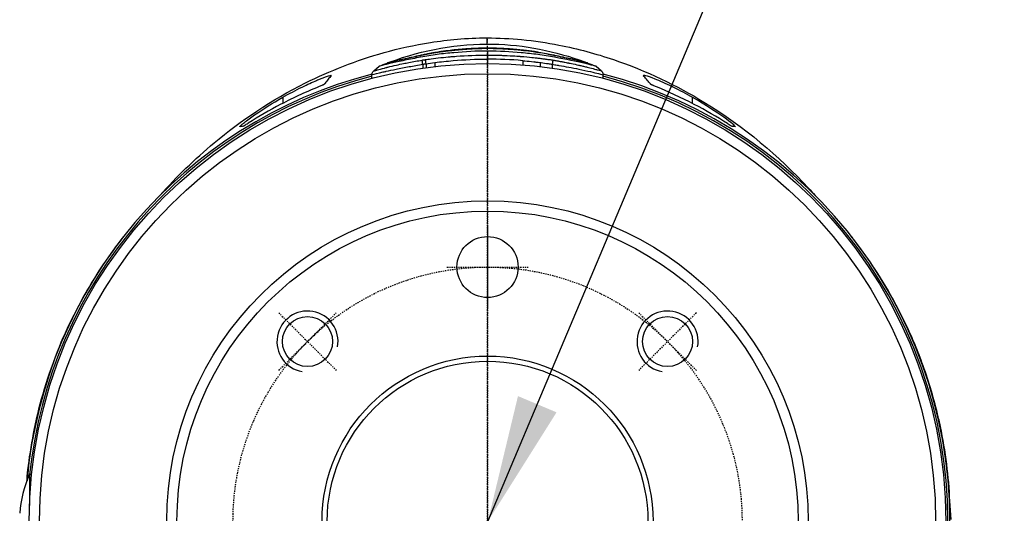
# Model space of a CAD drawing. Header units: millimetres. Extents: x 0 to 4378, y 0 to 2376.
# Tile 74 of 211: x 760 to 856, y 1685 to 1734. Entities that reach past the tile are written whole.
import ezdxf

# ---------------------------------------------------------------- set-up
doc = ezdxf.new("R2010")
doc.units = ezdxf.units.MM
doc.header["$LTSCALE"] = 0.2
doc.linetypes.add('CENTER2', pattern=[1.125, 0.75, -0.125, 0.125, -0.125])
doc.layers.add('01_Object Line', color=4, linetype='Continuous')
doc.layers.add('02_Center Line', color=1, linetype='CENTER2')
doc.styles.add('Rainbow-5.0 Style', font='malgunsl.ttf')
doc.dimstyles.new('Rainbow-5.0 Style', dxfattribs={"dimtxt": 4, "dimasz": 2.5, "dimexe": 1, "dimexo": 1, "dimgap": 1, "dimtad": 1, "dimdsep": 46, "dimtxsty": 'Rainbow-5.0 Style', "dimcen": 0, "dimclrd": 251, "dimclre": 251, "dimclrt": 7, "dimazin": 3, "dimtp": 0.1, "dimtm": 0.1, "dimtfac": 0.61, "dimtmove": 0, "dimatfit": 3, "dimfxl": 1, "dimlwd": -1, "dimlwe": -1, "dimarcsym": 1})

# ---------------------------------------------------------------- blocks, each defined once
blk = doc.blocks.new('Blk$A18K1-2P24D')
for p, q in [((-0.001, 1143.229), (-0.001, 1142.828)), ((-6.351, 1141.925), (-6.351, 1141.55)), ((-6.028, 1141.979), (-6.028, 1141.595)), ((-5.178, 1142.098), (-5.178, 1141.701)), ((-0.001, 1142.435), (-0.001, 1142)), ((3.457, 1142.28), (3.457, 1141.867)), ((5.174, 1142.096), (5.174, 1141.702)), ((6.349, 1141.925), (6.349, 1141.55)), ((-11.178, 1141.273), (-10.652, 1141.731)), ((10.652, 1141.73), (11.178, 1141.273)), ((-11.35, 1140.545), (-11.35, 1140.896)), ((11.35, 1140.545), (11.35, 1140.896)), ((-20.106, 1138.687), (-20.098, 1138.096)), ((20.105, 1138.684), (20.097, 1138.092)), ((-44.972, 1101.6), (-44.972, 1098.574)), ((-44.764, 1101.6), (-44.972, 1101.6)), ((45.404, 1099), (45.356, 1098.998)), ((45.514, 1097.18), (45.404, 1099))]:
    blk.add_line(p, q)
for centre, radius in [((0, 1097), 45), ((0, 1097), 44), ((0, 1097), 31.5), ((0, 1097), 30.5), ((0, 1122), 3), ((-17.678, 1114.678), 2.458), ((17.678, 1114.678), 2.458), ((0, 1097), 16.25), ((0, 1097), 15.75)]:
    blk.add_circle(centre, radius)
for centre, radius, start, end in [((0, 1097), 45.4, 84.10102, 84.16763), ((0, 1097), 45.4, 104.47142, 174.93775), ((0, 1097), 45.4, 279.70075, 75.5288), ((0, 1097), 45.2, 104.54305, 174.1589), ((0, 1097), 45.2, 279.74409, 75.45716), ((-34.892, 1097), 11.08, 155.47045, 175.86659)]:
    blk.add_arc(centre, radius, start, end)
for centre, major_axis, ratio, start_param, end_param in [((1.051, -89.167), (1.092, -1233.685), 0.0005, 3.141591, 3.141593), ((1.051, -89.167), (1.092, -1233.685), 0.0005, 3.110415, 3.141591), ((1.051, -89.167), (1.092, -1233.685), 0.0005, 3.095871, 3.095872), ((-0.001, 1143.808), (0, -0.35), 0.000244, 0.211816, 0.704115), ((0.001, 1143.808), (0, -0.35), 0.000254, 0.211761, 0.211816), ((-6.028, 1141.98), (0.074, -0.495), 0.000373, 1.568816, 2.541688), ((30.357, 1069.39), (47.871, -67.901), 0.562453, 2.698969, 2.762867)]:
    blk.add_ellipse(centre, major_axis=major_axis, ratio=ratio, start_param=start_param, end_param=end_param)
for points, knots in [([(-32.169, 1129.036), (-30.534, 1130.869), (-28.765, 1132.594), (-24.205, 1136.398), (-21.27, 1138.394), (-15.489, 1141.281), (-12.902, 1142.306), (-8.717, 1143.477), (-7.206, 1143.818), (-4.748, 1144.204), (-3.87, 1144.313), (-2.019, 1144.471), (-1.032, 1144.516), (-0.041, 1144.518)], [1.848136, 1.848136, 1.848136, 1.848136, 2.933966, 2.933966, 4.420213, 4.420213, 5.454038, 5.454038, 5.999388, 5.999388, 6.285609, 6.285609, 6.583359, 6.583359, 6.583359, 6.583359]), ([(-9.549, 1142.159), (-6.348, 1143.338), (-2.876, 1143.984), (3.595, 1143.849), (6.677, 1143.217), (9.549, 1142.159)], [0.000019, 0.000019, 0.000019, 0.000019, 1.023533, 1.023533, 1.941901, 1.941901, 1.941901, 1.941901]), ([(-0.041, 1144.518), (1.108, 1144.517), (2.252, 1144.458), (4.615, 1144.232), (5.837, 1144.047), (8.895, 1143.451), (10.665, 1142.965), (15.597, 1141.294), (18.615, 1139.828), (25.238, 1135.772), (28.589, 1132.914), (31.727, 1129.526), (31.944, 1129.287), (32.16, 1129.045)], [0, 0, 0, 0, 0.345524, 0.345524, 0.751819, 0.751819, 1.413909, 1.413909, 2.684877, 2.684877, 4.601355, 4.601355, 4.745662, 4.745662, 4.745662, 4.745662]), ([(-0.001, 1143.229), (-1.102, 1143.222), (-2.202, 1143.158), (-3.847, 1143.012), (-4.394, 1142.956), (-5.214, 1142.853), (-5.486, 1142.814), (-6.03, 1142.726), (-6.3, 1142.676), (-7.11, 1142.523), (-7.646, 1142.418), (-8.628, 1142.214), (-9.078, 1142.114), (-10.21, 1141.85), (-10.651, 1141.731), (-10.652, 1141.731)], [0, 0, 0, 0, 0.125, 0.125, 0.1875, 0.1875, 0.21875, 0.21875, 0.25, 0.25, 0.3125, 0.3125, 0.375, 0.375, 0.4999017, 0.4999017, 0.4999017, 0.4999017]), ([(-0.001, 1143.466), (-0.251, 1143.465), (-0.506, 1143.461), (-0.75, 1143.455), (-0.994, 1143.448), (-1.273, 1143.436), (-1.499, 1143.424), (-1.725, 1143.413), (-1.959, 1143.398), (-2.207, 1143.38), (-2.331, 1143.371), (-2.458, 1143.362), (-2.589, 1143.351), (-2.717, 1143.341), (-2.876, 1143.327), (-2.985, 1143.318), (-3.1, 1143.307), (-3.216, 1143.297), (-3.343, 1143.284), (-3.467, 1143.271), (-3.639, 1143.253), (-3.739, 1143.242), (-3.838, 1143.231), (-3.95, 1143.218), (-4.073, 1143.202), (-4.197, 1143.187), (-4.362, 1143.165), (-4.482, 1143.149), (-4.722, 1143.115), (-4.985, 1143.076), (-5.223, 1143.036), (-5.342, 1143.016), (-5.463, 1142.995), (-5.585, 1142.973), (-5.701, 1142.952), (-5.853, 1142.923), (-5.944, 1142.905), (-5.95, 1142.904), (-5.955, 1142.903), (-5.96, 1142.902), (-6.004, 1142.893), (-6.057, 1142.883), (-6.144, 1142.865), (-6.231, 1142.847), (-6.258, 1142.841), (-6.327, 1142.826), (-6.459, 1142.799), (-6.565, 1142.776), (-6.675, 1142.753), (-6.68, 1142.752), (-6.686, 1142.751), (-6.691, 1142.75), (-6.918, 1142.702), (-7.199, 1142.643), (-7.392, 1142.602), (-7.396, 1142.601), (-7.4, 1142.6), (-7.405, 1142.599), (-7.597, 1142.558), (-7.804, 1142.514), (-8.019, 1142.468), (-8.126, 1142.445), (-8.234, 1142.421), (-8.343, 1142.397), (-8.449, 1142.374), (-8.584, 1142.344), (-8.662, 1142.327), (-8.756, 1142.305), (-8.843, 1142.286), (-8.933, 1142.265), (-8.999, 1142.25), (-9.065, 1142.235), (-9.13, 1142.22), (-9.204, 1142.203), (-9.277, 1142.186), (-9.346, 1142.169), (-9.414, 1142.153), (-9.491, 1142.135), (-9.537, 1142.124), (-9.597, 1142.109), (-9.65, 1142.097), (-9.695, 1142.085), (-9.79, 1142.062), (-9.849, 1142.047), (-9.849, 1142.047)], [0, 0, 0, 0, 0.03125, 0.03125, 0.03125, 0.0625, 0.0625, 0.0625, 0.09375, 0.09375, 0.09375, 0.109375, 0.109375, 0.109375, 0.1246171, 0.1246171, 0.1246171, 0.140625, 0.140625, 0.140625, 0.15625, 0.15625, 0.15625, 0.171875, 0.171875, 0.171875, 0.1875, 0.1875, 0.1875, 0.21875, 0.21875, 0.21875, 0.234375, 0.234375, 0.234375, 0.2490926, 0.2490926, 0.2490926, 0.25, 0.25, 0.25, 0.2578125, 0.2578125, 0.2578125, 0.265625, 0.265625, 0.265625, 0.2805289, 0.2805289, 0.2805289, 0.28125, 0.28125, 0.28125, 0.3117899, 0.3117899, 0.3117899, 0.3125, 0.3125, 0.3125, 0.34375, 0.34375, 0.34375, 0.359375, 0.359375, 0.359375, 0.374535, 0.374535, 0.374535, 0.3927343, 0.3927343, 0.3927343, 0.40625, 0.40625, 0.40625, 0.421875, 0.421875, 0.421875, 0.437279, 0.437279, 0.437279, 0.4573946, 0.4573946, 0.4573946, 0.4999123, 0.4999123, 0.4999123, 0.4999123]), ([(-9.549, 1142.159), (-9.549, 1142.159), (-9.549, 1142.159), (-9.549, 1142.159), (-9.517, 1142.167), (-9.435, 1142.187), (-9.402, 1142.195), (-9.327, 1142.213), (-9.299, 1142.22), (-9.118, 1142.263), (-8.977, 1142.296), (-8.754, 1142.347), (-8.678, 1142.364), (-8.525, 1142.399), (-8.478, 1142.409), (-8.16, 1142.48), (-7.942, 1142.528), (-7.627, 1142.596), (-7.523, 1142.619), (-7.321, 1142.662), (-7.254, 1142.677), (-7.001, 1142.731), (-6.879, 1142.758), (-6.705, 1142.795), (-6.649, 1142.807), (-6.538, 1142.831), (-6.452, 1142.85), (-6.393, 1142.863), (-6.237, 1142.897), (-5.924, 1142.962), (-5.816, 1142.983), (-5.638, 1143.018), (-5.534, 1143.038), (-5.297, 1143.081), (-5.205, 1143.098), (-4.833, 1143.16), (-4.683, 1143.183), (-4.506, 1143.209), (-4.455, 1143.216), (-4.369, 1143.229), (-4.383, 1143.227), (-4.004, 1143.28), (-3.737, 1143.312), (-3.382, 1143.352), (-3.271, 1143.364), (-3.064, 1143.384), (-3.008, 1143.39), (-2.35, 1143.45), (-1.92, 1143.48), (-0.93, 1143.529), (-0.48, 1143.541), (-0.001, 1143.541)], [0.4999957, 0.4999957, 0.4999957, 0.4999957, 0.5, 0.5, 0.53125, 0.53125, 0.546875, 0.546875, 0.5625, 0.5625, 0.59375, 0.59375, 0.609375, 0.609375, 0.625, 0.625, 0.65625, 0.65625, 0.671875, 0.671875, 0.6875, 0.6875, 0.703125, 0.703125, 0.7109375, 0.7109375, 0.71875, 0.71875, 0.734375, 0.734375, 0.75, 0.75, 0.765625, 0.765625, 0.78125, 0.78125, 0.796875, 0.796875, 0.8046875, 0.8046875, 0.8125, 0.8125, 0.84375, 0.84375, 0.859375, 0.859375, 0.875, 0.875, 0.9375, 0.9375, 1, 1, 1, 1]), ([(-0.001, 1143.541), (0.479, 1143.541), (0.93, 1143.529), (1.677, 1143.492), (1.894, 1143.478), (2.245, 1143.454), (2.366, 1143.445), (2.615, 1143.425), (2.784, 1143.41), (3.056, 1143.385), (3.262, 1143.365), (3.617, 1143.326), (3.743, 1143.311), (3.944, 1143.286), (4.014, 1143.277), (4.156, 1143.258), (4.278, 1143.241), (4.36, 1143.23), (4.445, 1143.218), (4.681, 1143.183), (4.872, 1143.153), (5.308, 1143.08), (5.496, 1143.045), (5.955, 1142.956), (6.237, 1142.897), (6.527, 1142.833), (6.632, 1142.81), (6.863, 1142.76), (7.027, 1142.725), (7.312, 1142.664), (7.516, 1142.62), (7.832, 1142.552), (7.939, 1142.528), (8.154, 1142.481), (8.291, 1142.451), (8.52, 1142.399), (8.676, 1142.364), (8.9, 1142.313), (8.973, 1142.296), (9.111, 1142.264), (9.19, 1142.246), (9.424, 1142.19), (9.549, 1142.159), (9.549, 1142.159), (9.549, 1142.159), (9.549, 1142.159)], [0, 0, 0, 0, 0.0625, 0.0625, 0.09375, 0.09375, 0.109375, 0.109375, 0.125, 0.125, 0.15625, 0.15625, 0.171875, 0.171875, 0.1796875, 0.1796875, 0.1875, 0.1875, 0.203125, 0.203125, 0.21875, 0.21875, 0.25, 0.25, 0.28125, 0.28125, 0.296875, 0.296875, 0.3125, 0.3125, 0.34375, 0.34375, 0.359375, 0.359375, 0.375, 0.375, 0.40625, 0.40625, 0.421875, 0.421875, 0.4375, 0.4375, 0.5, 0.5, 0.5000032, 0.5000032, 0.5000032, 0.5000032]), ([(9.614, 1142.105), (9.643, 1142.098), (9.67, 1142.091), (9.695, 1142.085), (9.791, 1142.062), (9.849, 1142.047), (9.849, 1142.047), (9.849, 1142.047), (9.818, 1142.055), (9.764, 1142.068), (9.737, 1142.075), (9.704, 1142.083), (9.666, 1142.092), (9.628, 1142.102), (9.598, 1142.109), (9.539, 1142.123), (9.421, 1142.152), (9.28, 1142.185), (9.131, 1142.219), (9.057, 1142.236), (8.98, 1142.254), (8.903, 1142.272), (8.826, 1142.289), (8.778, 1142.3), (8.671, 1142.324), (8.668, 1142.325), (8.664, 1142.326), (8.661, 1142.327), (8.449, 1142.374), (8.232, 1142.422), (8.021, 1142.467), (7.807, 1142.513), (7.651, 1142.547), (7.408, 1142.598), (7.402, 1142.6), (7.396, 1142.601), (7.39, 1142.602), (7.152, 1142.652), (6.896, 1142.706), (6.691, 1142.749), (6.685, 1142.75), (6.679, 1142.752), (6.673, 1142.753), (6.626, 1142.763), (6.575, 1142.773), (6.521, 1142.785), (6.46, 1142.798), (6.36, 1142.819), (6.325, 1142.826), (6.255, 1142.841), (6.057, 1142.882), (5.958, 1142.902), (5.953, 1142.903), (5.947, 1142.904), (5.942, 1142.905), (5.745, 1142.944), (5.469, 1142.995), (5.221, 1143.036), (5.094, 1143.057), (4.968, 1143.077), (4.845, 1143.096), (4.721, 1143.114), (4.638, 1143.127), (4.48, 1143.149), (4.165, 1143.192), (3.887, 1143.226), (3.64, 1143.252), (3.517, 1143.266), (3.402, 1143.278), (3.294, 1143.288), (3.186, 1143.299), (3.13, 1143.305), (2.992, 1143.317), (2.715, 1143.342), (2.453, 1143.363), (2.205, 1143.38), (1.958, 1143.398), (1.756, 1143.411), (1.497, 1143.424), (0.979, 1143.451), (0.499, 1143.465), (-0.001, 1143.466)], [0.4462706, 0.4462706, 0.4462706, 0.4462706, 0.4573929, 0.4573929, 0.4573929, 0.4999994, 0.4999994, 0.4999994, 0.53125, 0.53125, 0.53125, 0.546875, 0.546875, 0.546875, 0.5625, 0.5625, 0.5625, 0.59375, 0.59375, 0.59375, 0.609375, 0.609375, 0.609375, 0.625, 0.625, 0.625, 0.6254853, 0.6254853, 0.6254853, 0.65625, 0.65625, 0.65625, 0.6875, 0.6875, 0.6875, 0.688284, 0.688284, 0.688284, 0.71875, 0.71875, 0.71875, 0.7196397, 0.7196397, 0.7196397, 0.7265625, 0.7265625, 0.7265625, 0.734375, 0.734375, 0.734375, 0.75, 0.75, 0.75, 0.7508422, 0.7508422, 0.7508422, 0.78125, 0.78125, 0.78125, 0.796875, 0.796875, 0.796875, 0.8125, 0.8125, 0.8125, 0.84375, 0.84375, 0.84375, 0.859375, 0.859375, 0.859375, 0.875, 0.875, 0.875, 0.90625, 0.90625, 0.90625, 0.9375, 0.9375, 0.9375, 1, 1, 1, 1]), ([(10.652, 1141.73), (10.652, 1141.73), (10.652, 1141.73), (10.652, 1141.73), (10.652, 1141.73), (10.27, 1141.834), (9.457, 1142.025), (8.747, 1142.191), (7.718, 1142.406), (6.571, 1142.624), (6.043, 1142.724), (5.5, 1142.816), (4.94, 1142.886), (4.406, 1142.953), (3.858, 1143.01), (3.297, 1143.06), (2.244, 1143.153), (1.144, 1143.221), (-0.001, 1143.229)], [0.5016414, 0.5016414, 0.5016414, 0.5016414, 0.501809, 0.501809, 0.501809, 0.64938, 0.64938, 0.64938, 0.778183, 0.778183, 0.778183, 0.8374548, 0.8374548, 0.8374548, 0.8939562, 0.8939562, 0.8939562, 1, 1, 1, 1]), ([(-11.349, 1140.896), (-11.349, 1140.896), (-11.328, 1140.901), (-11.287, 1140.911), (-11.149, 1140.947), (-10.778, 1141.043), (-10.234, 1141.17), (-10.174, 1141.184), (-10.112, 1141.199), (-10.047, 1141.214), (-10.016, 1141.221), (-9.984, 1141.228), (-9.952, 1141.235), (-9.662, 1141.301), (-9.335, 1141.372), (-8.981, 1141.445), (-8.583, 1141.527), (-8.151, 1141.612), (-7.701, 1141.694), (-7.263, 1141.773), (-6.807, 1141.848), (-6.351, 1141.925)], [0.5008132, 0.5008132, 0.5008132, 0.5008132, 0.5500168, 0.5500168, 0.5500168, 0.7153148, 0.7153148, 0.7153148, 0.7336812, 0.7336812, 0.7336812, 0.7425742, 0.7425742, 0.7425742, 0.822611, 0.822611, 0.822611, 0.9125449, 0.9125449, 0.9125449, 1, 1, 1, 1]), ([(-11.178, 1141.273), (-11.178, 1141.273), (-11.17, 1141.275), (-11.156, 1141.279), (-11.148, 1141.282), (-11.139, 1141.284), (-11.128, 1141.287), (-11.125, 1141.288), (-11.123, 1141.289), (-11.12, 1141.29), (-11.108, 1141.293), (-11.093, 1141.297), (-11.088, 1141.299), (-11.076, 1141.302), (-11.054, 1141.308), (-11.012, 1141.32), (-10.992, 1141.326), (-10.966, 1141.333), (-10.934, 1141.342), (-10.902, 1141.351), (-10.845, 1141.367), (-10.815, 1141.375), (-10.64, 1141.424), (-10.409, 1141.486), (-10.125, 1141.559), (-10.068, 1141.574), (-10.009, 1141.589), (-9.947, 1141.605), (-9.918, 1141.612), (-9.888, 1141.62), (-9.857, 1141.627), (-9.834, 1141.633), (-9.81, 1141.639), (-9.787, 1141.645), (-9.529, 1141.709), (-9.242, 1141.777), (-8.936, 1141.846), (-8.715, 1141.896), (-8.485, 1141.947), (-8.245, 1141.997), (-8.073, 1142.033), (-7.897, 1142.068), (-7.717, 1142.103), (-7.299, 1142.184), (-6.863, 1142.262), (-6.428, 1142.337)], [0.5008581, 0.5008581, 0.5008581, 0.5008581, 0.53125, 0.53125, 0.53125, 0.546875, 0.546875, 0.546875, 0.5501137, 0.5501137, 0.5501137, 0.5625, 0.5625, 0.5625, 0.59375, 0.59375, 0.59375, 0.609375, 0.609375, 0.609375, 0.625, 0.625, 0.625, 0.7161362, 0.7161362, 0.7161362, 0.7344466, 0.7344466, 0.7344466, 0.7432746, 0.7432746, 0.7432746, 0.75, 0.75, 0.75, 0.8227544, 0.8227544, 0.8227544, 0.875, 0.875, 0.875, 0.9125819, 0.9125819, 0.9125819, 1, 1, 1, 1]), ([(-9.849, 1142.047), (-9.849, 1142.047), (-9.818, 1142.055), (-9.763, 1142.069), (-9.736, 1142.075), (-9.703, 1142.083), (-9.665, 1142.093), (-9.648, 1142.097), (-9.632, 1142.101), (-9.614, 1142.105)], [0.500028, 0.500028, 0.500028, 0.500028, 0.53125, 0.53125, 0.53125, 0.546875, 0.546875, 0.546875, 0.55408585, 0.55408585, 0.55408585, 0.55408585]), ([(-6.089, 1142.388), (-5.968, 1142.405), (-5.781, 1142.432), (-5.529, 1142.464), (-5.276, 1142.497), (-4.928, 1142.54), (-4.574, 1142.579), (-4.219, 1142.618), (-3.915, 1142.647), (-3.661, 1142.669), (-3.535, 1142.68), (-3.42, 1142.689), (-3.319, 1142.697), (-3.218, 1142.705), (-3.18, 1142.708), (-3.053, 1142.717), (-2.039, 1142.791), (-1.034, 1142.826), (-0.001, 1142.827)], [0, 0, 0, 0, 0.125, 0.125, 0.125, 0.25, 0.25, 0.25, 0.375, 0.375, 0.375, 0.4375, 0.4375, 0.4375, 0.5, 0.5, 0.5, 1, 1, 1, 1]), ([(-6.028, 1141.979), (-6.028, 1141.979), (-6.028, 1141.979), (-5.745, 1142.022), (-5.462, 1142.062), (-5.178, 1142.098)], [0, 0, 0, 0, 0.00002, 0.00002, 1, 1, 1, 1]), ([(-5.178, 1142.098), (-4.582, 1142.173), (-2.861, 1142.354), (-1.131, 1142.433), (-0.001, 1142.435)], [0, 0, 0, 0, 0.346763, 1, 1, 1, 1]), ([(-0.001, 1142.827), (0.368, 1142.827), (0.826, 1142.823), (1.372, 1142.805), (1.45, 1142.803), (1.499, 1142.801), (1.611, 1142.797), (2.061, 1142.78), (2.419, 1142.759), (2.687, 1142.742), (2.821, 1142.733), (2.933, 1142.725), (3.022, 1142.719), (3.066, 1142.716), (3.105, 1142.713), (3.138, 1142.711), (3.155, 1142.709), (3.17, 1142.708), (3.183, 1142.707), (3.191, 1142.707), (3.199, 1142.706), (3.216, 1142.705), (3.227, 1142.704), (3.242, 1142.703), (3.263, 1142.701), (3.7, 1142.667), (4.072, 1142.631), (4.34, 1142.604), (4.473, 1142.59), (4.58, 1142.578), (4.661, 1142.569), (4.702, 1142.565), (4.736, 1142.561), (4.763, 1142.558), (4.777, 1142.556), (4.789, 1142.555), (4.798, 1142.554), (4.804, 1142.553), (4.809, 1142.553), (4.818, 1142.552), (4.826, 1142.551), (4.835, 1142.55), (4.85, 1142.548), (4.916, 1142.54), (4.994, 1142.531), (5.061, 1142.523), (5.128, 1142.515), (5.138, 1142.514), (5.227, 1142.503), (5.316, 1142.491), (5.365, 1142.485), (5.424, 1142.477), (5.484, 1142.469), (5.575, 1142.458), (5.623, 1142.452), (5.672, 1142.445), (5.728, 1142.438), (5.824, 1142.426), (5.92, 1142.413), (5.949, 1142.409), (6.026, 1142.398), (6.182, 1142.376), (6.314, 1142.355), (6.425, 1142.336)], [0, 0, 0, 0, 0.21875, 0.21875, 0.21875, 0.25, 0.25, 0.25, 0.375, 0.375, 0.375, 0.4375, 0.4375, 0.4375, 0.46875, 0.46875, 0.46875, 0.484375, 0.484375, 0.484375, 0.49379, 0.49379, 0.49379, 0.5, 0.5, 0.5, 0.625, 0.625, 0.625, 0.6875, 0.6875, 0.6875, 0.71875, 0.71875, 0.71875, 0.734375, 0.734375, 0.734375, 0.743242, 0.743242, 0.743242, 0.75, 0.75, 0.75, 0.78125, 0.78125, 0.78125, 0.8125, 0.8125, 0.8125, 0.84375, 0.84375, 0.84375, 0.875, 0.875, 0.875, 0.90625, 0.90625, 0.90625, 0.9375, 0.9375, 0.9375, 1, 1, 1, 1]), ([(5.174, 1142.096), (5.2, 1142.092), (5.226, 1142.089), (5.251, 1142.086), (5.484, 1142.057), (5.716, 1142.026), (5.948, 1141.991), (6.082, 1141.971), (6.215, 1141.949), (6.349, 1141.925)], [0.0000004, 0.0000004, 0.0000004, 0.0000004, 0.0657594, 0.0657594, 0.0657594, 0.6575974, 0.6575974, 0.6575974, 1, 1, 1, 1]), ([(6.349, 1141.925), (6.512, 1141.897), (6.675, 1141.872), (6.838, 1141.845), (6.856, 1141.842), (6.874, 1141.839), (6.892, 1141.836), (6.928, 1141.83), (6.965, 1141.823), (7.002, 1141.817), (7.331, 1141.762), (7.656, 1141.702), (7.97, 1141.643), (8.318, 1141.577), (8.653, 1141.512), (8.967, 1141.448), (9.808, 1141.277), (10.495, 1141.109), (10.907, 1141.007), (11.196, 1140.936), (11.347, 1140.897), (11.349, 1140.896)], [0, 0, 0, 0, 0.0313008, 0.0313008, 0.0313008, 0.0347786, 0.0347786, 0.0347786, 0.0418652, 0.0418652, 0.0418652, 0.1056441, 0.1056441, 0.1056441, 0.1765095, 0.1765095, 0.1765095, 0.3663523, 0.3663523, 0.3663523, 0.500061, 0.500061, 0.500061, 0.500061]), ([(6.425, 1142.336), (6.434, 1142.335), (6.477, 1142.327), (6.555, 1142.315), (6.594, 1142.308), (6.642, 1142.3), (6.698, 1142.291), (6.755, 1142.281), (6.851, 1142.265), (6.893, 1142.257), (6.909, 1142.255), (6.926, 1142.252), (6.942, 1142.249), (6.977, 1142.243), (7.013, 1142.236), (7.048, 1142.23), (7.173, 1142.208), (7.294, 1142.185), (7.356, 1142.173), (7.444, 1142.157), (7.564, 1142.133), (7.713, 1142.104), (7.788, 1142.089), (7.87, 1142.072), (7.959, 1142.054), (7.964, 1142.053), (7.969, 1142.052), (7.974, 1142.051), (8.061, 1142.033), (8.178, 1142.009), (8.245, 1141.995), (8.48, 1141.946), (8.707, 1141.898), (8.923, 1141.85), (8.969, 1141.839), (9.016, 1141.829), (9.061, 1141.818), (9.19, 1141.789), (9.314, 1141.76), (9.434, 1141.731), (9.554, 1141.703), (9.705, 1141.666), (9.778, 1141.648), (9.924, 1141.611), (10.147, 1141.555), (10.368, 1141.496), (10.479, 1141.467), (10.567, 1141.443), (10.639, 1141.423), (10.69, 1141.409), (10.723, 1141.4), (10.761, 1141.39), (10.776, 1141.386), (10.792, 1141.381), (10.809, 1141.376), (11.05, 1141.31), (11.178, 1141.272), (11.178, 1141.273), (11.178, 1141.273), (11.178, 1141.273), (11.178, 1141.273)], [0, 0, 0, 0, 0.015625, 0.015625, 0.015625, 0.0234375, 0.0234375, 0.0234375, 0.03125, 0.03125, 0.03125, 0.0342695, 0.0342695, 0.0342695, 0.0404888, 0.0404888, 0.0404888, 0.0625, 0.0625, 0.0625, 0.09375, 0.09375, 0.09375, 0.109375, 0.109375, 0.109375, 0.1102291, 0.1102291, 0.1102291, 0.125, 0.125, 0.125, 0.1763769, 0.1763769, 0.1763769, 0.1875, 0.1875, 0.1875, 0.21875, 0.21875, 0.21875, 0.25, 0.25, 0.25, 0.3125, 0.3125, 0.3125, 0.34375, 0.34375, 0.34375, 0.3658965, 0.3658965, 0.3658965, 0.375, 0.375, 0.375, 0.5, 0.5, 0.5, 0.5004215, 0.5004215, 0.5004215, 0.5004215]), ([(-11.349, 1140.896), (-11.349, 1140.921), (-11.348, 1140.945), (-11.336, 1141.024), (-11.318, 1141.078), (-11.272, 1141.167), (-11.245, 1141.205), (-11.203, 1141.25), (-11.191, 1141.262), (-11.178, 1141.273)], [0.00000756, 0.00000756, 0.00000756, 0.00000756, 0.00737634, 0.00737634, 0.02391749, 0.02391749, 0.03750345, 0.03750345, 0.04258237, 0.04258237, 0.04258237, 0.04258237]), ([(11.178, 1141.273), (11.218, 1141.238), (11.253, 1141.196), (11.287, 1141.139), (11.293, 1141.127), (11.315, 1141.081), (11.328, 1141.044), (11.345, 1140.97), (11.349, 1140.933), (11.349, 1140.896)], [0, 0, 0, 0, 0.0160424, 0.0160424, 0.01989069, 0.01989069, 0.03150257, 0.03150257, 0.04256615, 0.04256615, 0.04256615, 0.04256615]), ([(-20.106, 1138.687), (-19.462, 1139.053), (-18.875, 1139.358), (-18.203, 1139.689), (-17.698, 1139.938), (-17.189, 1140.171), (-16.784, 1140.344), (-16.65, 1140.401), (-16.506, 1140.46), (-16.411, 1140.498), (-16.289, 1140.547), (-16.18, 1140.589), (-16.08, 1140.627), (-15.695, 1140.772), (-15.455, 1140.844), (-15.373, 1140.841), (-15.343, 1140.841), (-15.335, 1140.829), (-15.35, 1140.809)], [0, 0, 0, 0, 0.2499385, 0.2499385, 0.2499385, 0.4375, 0.4375, 0.4375, 0.4996422, 0.4996422, 0.4996422, 0.5790019, 0.5790019, 0.5790019, 0.8858797, 0.8858797, 0.8858797, 0.9995985, 0.9995985, 0.9995985, 0.9995985]), ([(-15.941, 1140.055), (-15.957, 1140.039), (-15.973, 1140.023), (-16.006, 1139.992), (-16.022, 1139.976), (-16.038, 1139.96)], [0.00185, 0.00185, 0.00185, 0.00185, 0.0563859, 0.0563859, 0.1107478, 0.1107478, 0.1107478, 0.1107478]), ([(-15.35, 1140.809), (-15.448, 1140.7), (-15.546, 1140.583), (-15.743, 1140.331), (-15.842, 1140.197), (-15.941, 1140.055)], [0, 0, 0, 0, 0.621264, 0.621264, 1.242137, 1.242137, 1.242137, 1.242137]), ([(20.105, 1138.684), (19.549, 1139), (18.913, 1139.342), (18.245, 1139.671), (18.212, 1139.687), (18.179, 1139.703), (18.147, 1139.719), (17.514, 1140.028), (16.9, 1140.298), (16.466, 1140.473), (15.552, 1140.841), (15.32, 1140.873), (15.283, 1140.804)], [0, 0, 0, 0, 0.25, 0.25, 0.25, 0.262334, 0.262334, 0.262334, 0.5, 0.5, 0.5, 1, 1, 1, 1]), ([(15.936, 1140.054), (15.826, 1140.202), (15.715, 1140.342), (15.495, 1140.605), (15.386, 1140.727), (15.283, 1140.804)], [0.002226, 0.002226, 0.002226, 0.002226, 0.631724, 0.631724, 1.261233, 1.261233, 1.261233, 1.261233]), ([(16.04, 1139.947), (16.027, 1139.965), (16.009, 1139.983), (15.972, 1140.019), (15.954, 1140.036), (15.936, 1140.054)], [0.0002021, 0.0002021, 0.0002021, 0.0002021, 0.0622294, 0.0622294, 0.1243804, 0.1243804, 0.1243804, 0.1243804]), ([(-16.282, 1139.839), (-17.682, 1139.279), (-19.005, 1138.667), (-21.41, 1137.411), (-22.486, 1136.789), (-23.519, 1136.132)], [0.0002604, 0.0002604, 0.0002604, 0.0002604, 0.4821117, 0.4821117, 0.8987511, 0.8987511, 0.8987511, 0.8987511]), ([(-16.038, 1139.96), (-16.042, 1139.955), (-16.04, 1139.949), (-16.075, 1139.928), (-16.084, 1139.923), (-16.106, 1139.912), (-16.118, 1139.907), (-16.144, 1139.895), (-16.158, 1139.889), (-16.187, 1139.876), (-16.202, 1139.87), (-16.228, 1139.859), (-16.238, 1139.855), (-16.26, 1139.846), (-16.271, 1139.842), (-16.282, 1139.839)], [0, 0, 0, 0, 0.02241414, 0.02241414, 0.0278357, 0.0278357, 0.03181289, 0.03181289, 0.03537186, 0.03537186, 0.03881777, 0.03881777, 0.04119997, 0.04119997, 0.04379944, 0.04379944, 0.04379944, 0.04379944]), ([(16.282, 1139.834), (16.279, 1139.835), (16.273, 1139.837), (16.259, 1139.843), (16.251, 1139.846), (16.23, 1139.855), (16.218, 1139.86), (16.19, 1139.872), (16.175, 1139.878), (16.144, 1139.892), (16.129, 1139.899), (16.098, 1139.914), (16.084, 1139.922), (16.057, 1139.937), (16.046, 1139.944), (16.04, 1139.947)], [-0.04697654, -0.04697654, -0.04697654, -0.04697654, -0.04480821, -0.04480821, -0.04212105, -0.04212105, -0.03809468, -0.03809468, -0.03259586, -0.03259586, -0.02579443, -0.02579443, -0.01558145, -0.01558145, -0.00030308, -0.00030308, -0.00030308, -0.00030308]), ([(16.339, 1139.813), (16.329, 1139.815), (16.32, 1139.819), (16.3, 1139.827), (16.291, 1139.83), (16.282, 1139.834)], [-0.007142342, -0.007142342, -0.007142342, -0.007142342, -0.00378537, -0.00378537, -0.000499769, -0.000499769, -0.000499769, -0.000499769]), ([(23.578, 1136.091), (22.53, 1136.76), (21.438, 1137.392), (19.032, 1138.65), (17.725, 1139.256), (16.339, 1139.813)], [0.0001318, 0.0001318, 0.0001318, 0.0001318, 0.422252, 0.422252, 0.8963931, 0.8963931, 0.8963931, 0.8963931]), ([(-24.324, 1135.785), (-24.347, 1135.785), (-24.339, 1135.805), (-24.303, 1135.845), (-24.267, 1135.885), (-24.196, 1135.95), (-24.106, 1136.026), (-24.017, 1136.101), (-23.903, 1136.191), (-23.766, 1136.297), (-23.629, 1136.403), (-23.487, 1136.509), (-23.282, 1136.656), (-23.111, 1136.779), (-22.929, 1136.908), (-22.737, 1137.041), (-22.006, 1137.544), (-21.142, 1138.095), (-20.106, 1138.687)], [0, 0, 0, 0, 0.125, 0.125, 0.125, 0.25, 0.25, 0.25, 0.375, 0.375, 0.375, 0.499982, 0.499982, 0.499982, 0.604137, 0.604137, 0.604137, 1, 1, 1, 1]), ([(24.335, 1135.786), (24.357, 1135.833), (23.91, 1136.204), (22.482, 1137.222), (21.493, 1137.891), (20.105, 1138.684)], [0, 0, 0, 0, 0.5, 0.5, 1, 1, 1, 1]), ([(-23.99, 1135.845), (-23.951, 1135.867), (-23.895, 1135.898), (-23.819, 1135.945), (-23.742, 1135.991), (-23.644, 1136.053), (-23.519, 1136.132)], [0, 0, 0, 0, 0.5, 0.5, 0.5, 0.9993562, 0.9993562, 0.9993562, 0.9993562]), ([(-24.055, 1135.818), (-24.101, 1135.833), (-24.146, 1135.825), (-24.235, 1135.806), (-24.279, 1135.796), (-24.324, 1135.785)], [0.0044986, 0.0044986, 0.0044986, 0.0044986, 0.1811879, 0.1811879, 0.3578364, 0.3578364, 0.3578364, 0.3578364]), ([(-24.043, 1135.818), (-24.047, 1135.841), (-24.049, 1135.841), (-24.053, 1135.841), (-24.054, 1135.84), (-24.055, 1135.818)], [0.00460526, 0.00460526, 0.00460526, 0.00460526, 0.01309323, 0.01309323, 0.02165005, 0.02165005, 0.02165005, 0.02165005]), ([(-23.99, 1135.845), (-23.999, 1135.845), (-24.008, 1135.844), (-24.027, 1135.843), (-24.036, 1135.842), (-24.043, 1135.818)], [0.00001563, 0.00001563, 0.00001563, 0.00001563, 0.04192656, 0.04192656, 0.08356158, 0.08356158, 0.08356158, 0.08356158]), ([(23.578, 1136.091), (23.596, 1136.082), (23.614, 1136.071), (23.647, 1136.05), (23.663, 1136.039), (23.681, 1136.03)], [0.00018502, 0.00018502, 0.00018502, 0.00018502, 0.00697889, 0.00697889, 0.01370844, 0.01370844, 0.01370844, 0.01370844]), ([(23.681, 1136.03), (23.693, 1136.02), (23.706, 1136.012), (23.733, 1135.995), (23.748, 1135.986), (23.798, 1135.954), (23.831, 1135.935), (23.912, 1135.886), (23.956, 1135.861), (23.99, 1135.843)], [-0.06544793, -0.06544793, -0.06544793, -0.06544793, -0.06025655, -0.06025655, -0.05350047, -0.05350047, -0.03535243, -0.03535243, 0, 0, 0, 0]), ([(24.056, 1135.815), (24.045, 1135.839), (24.031, 1135.84), (24.009, 1135.842), (23.999, 1135.842), (23.99, 1135.843)], [0.0044979, 0.0044979, 0.0044979, 0.0044979, 0.0651209, 0.0651209, 0.1092321, 0.1092321, 0.1092321, 0.1092321]), ([(24.335, 1135.786), (24.289, 1135.797), (24.243, 1135.807), (24.15, 1135.824), (24.104, 1135.832), (24.056, 1135.815)], [0.0000122, 0.0000122, 0.0000122, 0.0000122, 0.191887, 0.191887, 0.3837286, 0.3837286, 0.3837286, 0.3837286]), ([(-35.737, 1125), (-36.45, 1124.095), (-37.128, 1123.164), (-38.828, 1120.63), (-39.787, 1118.986), (-41.233, 1116.104), (-41.775, 1114.895), (-43.394, 1110.81), (-44.132, 1108.105), (-44.857, 1104.389), (-45.035, 1103.191), (-45.209, 1101.654), (-45.25, 1101.243), (-45.284, 1100.846)], [-8.909493, -8.909493, -8.909493, -8.909493, -8.374422, -8.374422, -7.490537, -7.490537, -6.876667, -6.876667, -5.455528, -5.455528, -4.720607, -4.720607, -4.442063, -4.442063, -4.442063, -4.442063]), ([(45.404, 1099), (45.404, 1099), (45.404, 1099), (45.404, 1099), (45.35, 1100.213), (45.247, 1101.422), (44.939, 1103.869), (44.731, 1105.107), (44.384, 1106.753), (44.289, 1107.17), (43.779, 1109.287), (43.269, 1110.968), (42.418, 1113.281), (42.158, 1113.941), (41.279, 1116.023), (40.602, 1117.421), (39.215, 1119.946), (38.523, 1121.083), (37.209, 1123.044), (36.607, 1123.879), (35.898, 1124.796), (35.818, 1124.898), (35.738, 1125)], [-25.988435, -25.988435, -25.988435, -25.988435, -25.988429, -25.988429, -25.988429, -25.425165, -25.425165, -24.84193, -24.84193, -24.643305, -24.643305, -23.830256, -23.830256, -23.501785, -23.501785, -22.781546, -22.781546, -22.163507, -22.163507, -21.686579, -21.686579, -21.626659, -21.626659, -21.626659, -21.626659])]:
    blk.add_open_spline(points, degree=3, knots=knots)
for points in [[(-10.647, 1141.732), (-10.383, 1141.84), (-10.117, 1141.946), (-9.849, 1142.047)], [(-9.614, 1142.105), (-9.59, 1142.121), (-9.569, 1142.139), (-9.55, 1142.159)], [(-6.428, 1142.337), (-6.319, 1142.355), (-6.206, 1142.372), (-6.089, 1142.388)], [(-6.351, 1141.925), (-6.38, 1142.081), (-6.412, 1142.252), (-6.428, 1142.337)], [(-6.351, 1141.925), (-6.241, 1141.946), (-6.133, 1141.964), (-6.028, 1141.979)], [(-0.001, 1142.827), (-0.001, 1142.737), (-0.001, 1142.58), (-0.001, 1142.435)], [(3.457, 1142.28), (4.03, 1142.23), (4.603, 1142.172), (5.174, 1142.096)], [(6.425, 1142.336), (6.409, 1142.251), (6.378, 1142.081), (6.349, 1141.925)], [(9.549, 1142.159), (9.569, 1142.139), (9.59, 1142.121), (9.614, 1142.105)], [(9.849, 1142.047), (10.117, 1141.945), (10.384, 1141.84), (10.65, 1141.731)]]:
    blk.add_open_spline(points, degree=3)
at = {"layer": '01_Object Line'}
for centre in [(-17.678, 1114.678), (17.678, 1114.678)]:
    blk.add_arc(centre, 3, 350, 260, dxfattribs=at)
at = {"layer": '02_Center Line'}
for p, q in [((0, -10), (0, 1144.518)), ((0, 1143.2), (0, 1050.8)), ((0, 1126), (0, 1118)), ((-4, 1122), (4, 1122)), ((-20.506, 1117.506), (-14.849, 1111.849)), ((-20.506, 1111.849), (-14.849, 1117.506)), ((20.506, 1117.506), (14.849, 1111.849)), ((14.849, 1117.506), (20.506, 1111.849))]:
    blk.add_line(p, q, dxfattribs=at)
blk.add_circle((0, 1097), 25, dxfattribs=at)

msp = doc.modelspace()

# ---------------------------------------------------------------- block references
msp.add_blockref('Blk$A18K1-2P24D', (805.582, 587.414))

# ---------------------------------------------------------------- leaders
at = {"annotation_type": 0, "has_hookline": 1, "hookline_direction": 0, "text_width": 273.012}
msp.add_leader([(805.612, 1684.414), (856.659, 1805.589), (869.159, 1805.589)], dimstyle='Rainbow-5.0 Style', override={"dimscale": 5, "dimgap": 1, "dimtad": 1}, dxfattribs=at)

doc.saveas('drawing.dxf')
